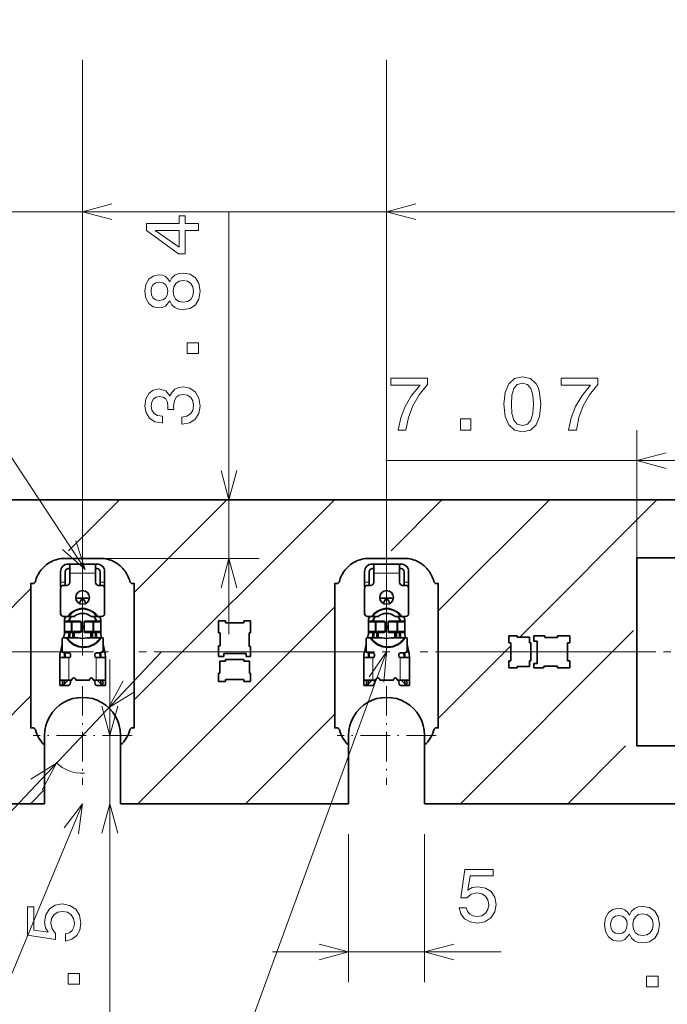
# Model space of a CAD drawing. Extents: x 0 to 420, y 0 to 297.
# Tile 6 of 30: x 126 to 168, y 125 to 190. Entities that reach past the tile are written whole.
import ezdxf

# ---------------------------------------------------------------- set-up
doc = ezdxf.new("R2010")
doc.units = 0
doc.linetypes.add('DASHDOT', pattern=[18.5, 12, -3, 0.5, -3])

msp = doc.modelspace()

# ---------------------------------------------------------------- linework, layer by layer
at = {"color": 7, "lineweight": 13}
for p, q in [((130, 148.25), (130, 187.475311)), ((150, 148.25), (150, 187.475311)), ((90, 177.475311), (208.5, 177.475311)), ((130, 177.475311), (208.5, 177.475311)), ((139.623322, 149.655716), (139.623322, 177.492508)), ((150, 177.475311), (208.5, 177.475311)), ((166.465881, 151.122223), (166.465881, 163.088425)), ((149.948059, 161.088425), (173.534119, 161.088425)), ((129.082123, 155.155716), (132.426407, 158.5)), ((133.401489, 145.332947), (146.568542, 158.5)), ((133.401489, 152.404007), (139.497467, 158.5)), ((150.295334, 155.155716), (153.639618, 158.5)), ((153.401489, 151.190811), (160.710678, 158.5)), ((158.756744, 149.475006), (167.781738, 158.5)), ((129.85672, 154.655716), (141.623322, 154.655716)), ((130.850006, 153.677994), (129.149994, 153.677994)), ((150.850006, 153.677994), (149.149994, 153.677994)), ((128.550003, 153.078003), (128.850006, 153.078003)), ((131.149994, 153.078003), (131.449997, 153.078003)), ((148.550003, 153.078003), (148.850006, 153.078003)), ((151.149994, 153.078003), (151.449997, 153.078003)), ((121.825699, 147.899292), (126.598518, 152.672104)), ((133.639618, 138.5), (146.598511, 151.458908)), ((129.263168, 150.528), (129.254486, 150.477997)), ((129.254486, 150.477997), (129.254486, 149.828003)), ((129.320633, 150.477997), (129.329315, 150.528)), ((129.320633, 149.828003), (129.320633, 150.477997)), ((129.83783, 150.528), (129.885651, 150.477997)), ((129.885651, 150.477997), (129.885651, 149.828003)), ((130.114349, 150.477997), (130.16217, 150.528)), ((130.114349, 149.828003), (130.114349, 150.477997)), ((130.670685, 150.528), (130.679367, 150.477997)), ((130.679367, 150.477997), (130.679367, 149.828003)), ((130.745514, 150.477997), (130.736832, 150.528)), ((130.745514, 149.828003), (130.745514, 150.477997)), ((149.263184, 150.528), (149.254486, 150.477997)), ((149.254486, 150.477997), (149.254486, 149.828003)), ((149.320648, 150.477997), (149.329315, 150.528)), ((149.320648, 149.828003), (149.320648, 150.477997)), ((149.83783, 150.528), (149.885651, 150.477997)), ((149.885651, 150.477997), (149.885651, 149.828003)), ((150.114349, 150.477997), (150.16217, 150.528)), ((150.114349, 149.828003), (150.114349, 150.477997)), ((150.670685, 150.528), (150.679352, 150.477997)), ((150.679352, 150.477997), (150.679352, 149.828003)), ((150.745514, 150.477997), (150.736816, 150.528)), ((150.745514, 149.828003), (150.745514, 150.477997)), ((129.254486, 149.828003), (129.263168, 149.778)), ((129.329315, 149.778), (129.320633, 149.828003)), ((129.885651, 149.828003), (129.83783, 149.778)), ((130.16217, 149.778), (130.114349, 149.828003)), ((130.679367, 149.828003), (130.670685, 149.778)), ((130.736832, 149.778), (130.745514, 149.828003)), ((149.254486, 149.828003), (149.263184, 149.778)), ((149.329315, 149.778), (149.320648, 149.828003)), ((149.885651, 149.828003), (149.83783, 149.778)), ((150.16217, 149.778), (150.114349, 149.828003)), ((150.679352, 149.828003), (150.670685, 149.778)), ((150.736816, 149.778), (150.745514, 149.828003)), ((154.852814, 138.5), (166.246841, 149.894028)), ((128.537125, 148.477997), (128.717712, 148.477997)), ((131.282288, 148.477997), (131.462875, 148.477997)), ((148.537125, 148.477997), (148.717712, 148.477997)), ((151.282288, 148.477997), (151.462875, 148.477997)), ((153.401489, 144.119736), (158.175003, 148.89325)), ((114.127579, 126.113846), (135.136734, 148.464798)), ((128.850006, 148.217621), (128.800018, 148.217621)), ((128.813126, 148.336929), (128.861908, 148.326096)), ((129.100006, 148.128006), (129.100006, 146.628006)), ((130.899994, 146.628006), (130.899994, 148.128006)), ((131.138092, 148.326096), (131.186874, 148.336929)), ((131.199982, 148.217621), (131.149994, 148.217621)), ((131.792511, 121.718987), (131.792511, 148)), ((148.850006, 148.217621), (148.800018, 148.217621)), ((148.81311, 148.336929), (148.861908, 148.326096)), ((149.100006, 148.128006), (149.100006, 146.628006)), ((150.899994, 146.628006), (150.899994, 148.128006)), ((151.138092, 148.326096), (151.18689, 148.336929)), ((151.199982, 148.217621), (151.149994, 148.217621)), ((129, 146.628006), (129, 146.598007)), ((131, 146.598007), (131, 146.628006)), ((149, 146.628006), (149, 146.598007)), ((151, 146.598007), (151, 146.628006)), ((128.5, 146.312057), (128.679993, 146.312057)), ((128.679993, 146.312057), (128.800003, 146.41571)), ((131.199997, 146.41571), (131.320007, 146.312057)), ((131.320007, 146.312057), (131.5, 146.312057)), ((148.5, 146.312057), (148.679993, 146.312057)), ((148.679993, 146.312057), (148.800003, 146.41571)), ((151.199997, 146.41571), (151.320007, 146.312057)), ((151.320007, 146.312057), (151.5, 146.312057)), ((119.497475, 138.5), (126.598518, 145.601044)), ((140.710678, 138.5), (146.598511, 144.387833)), ((161.923889, 138.5), (165.725525, 142.301651)), ((126.568542, 138.5), (127.500031, 139.431488)), ((147.5, 136.5), (147.5, 126.738785)), ((152.5, 136.5), (152.5, 126.738785)), ((142.5, 128.738785), (157.540222, 128.738785))]:
    msp.add_line(p, q, dxfattribs=at)
at = {"color": 7, "lineweight": 35}
for p, q in [((267.5, 158.5), (70.173004, 158.5)), ((128.807281, 154.655716), (131.192719, 154.655716)), ((148.807281, 154.655716), (151.192719, 154.655716)), ((166.465881, 154.698349), (173.534119, 154.698349)), ((166.465881, 142.301651), (166.465881, 154.698349)), ((128.550003, 153.778), (128.550003, 153.078003)), ((128.850006, 153.078003), (128.850006, 153.778)), ((129.149994, 154.278), (129.050003, 154.278)), ((129.149994, 153.977997), (129.050003, 153.977997)), ((129.149994, 154.278), (130.850006, 154.278)), ((129.149994, 153.677994), (129.149994, 154.278)), ((129.149994, 153.677994), (129.149994, 153.078003)), ((130.949997, 154.278), (130.850006, 154.278)), ((130.850006, 153.677994), (130.850006, 154.278)), ((130.949997, 153.977997), (130.850006, 153.977997)), ((130.850006, 153.078003), (130.850006, 153.677994)), ((131.149994, 153.778), (131.149994, 153.078003)), ((131.449997, 153.078003), (131.449997, 153.778)), ((148.550003, 153.778), (148.550003, 153.078003)), ((148.850006, 153.078003), (148.850006, 153.778)), ((149.149994, 154.278), (149.050003, 154.278)), ((149.149994, 153.977997), (149.050003, 153.977997)), ((149.149994, 154.278), (150.850006, 154.278)), ((149.149994, 153.677994), (149.149994, 154.278)), ((149.149994, 153.677994), (149.149994, 153.078003)), ((150.949997, 154.278), (150.850006, 154.278)), ((150.850006, 153.677994), (150.850006, 154.278)), ((150.949997, 153.977997), (150.850006, 153.977997)), ((150.850006, 153.078003), (150.850006, 153.677994)), ((151.149994, 153.778), (151.149994, 153.078003)), ((151.449997, 153.078003), (151.449997, 153.778)), ((126.598518, 143.479523), (126.598518, 153.020477)), ((128.550003, 152.778), (128.550003, 153.078003)), ((128.850006, 153.078003), (128.850006, 152.877274)), ((131.149994, 152.877274), (131.149994, 153.078003)), ((131.449997, 153.078003), (131.449997, 152.778)), ((133.401489, 153.020477), (133.401489, 143.479523)), ((146.598511, 153.020477), (146.598511, 143.479523)), ((148.550003, 152.778), (148.550003, 153.078003)), ((148.850006, 153.078003), (148.850006, 152.877274)), ((151.149994, 152.877274), (151.149994, 153.078003)), ((151.449997, 153.078003), (151.449997, 152.778)), ((153.401489, 143.479523), (153.401489, 153.020477)), ((128.576797, 152.778), (128.550003, 152.778)), ((128.550003, 151.028), (128.550003, 152.677994)), ((128.75, 152.878006), (128.949997, 152.878006)), ((131.050003, 152.878006), (131.25, 152.878006)), ((131.449997, 152.778), (131.423203, 152.778)), ((131.449997, 152.677994), (131.449997, 151.028)), ((148.576797, 152.778), (148.550003, 152.778)), ((148.550003, 151.028), (148.550003, 152.677994)), ((148.75, 152.878006), (148.949997, 152.878006)), ((151.050003, 152.878006), (151.25, 152.878006)), ((151.449997, 152.778), (151.423203, 152.778)), ((151.449997, 152.677994), (151.449997, 151.028)), ((129.571625, 151.940186), (129.624603, 152.028)), ((129.975006, 152.028), (129.624603, 152.028)), ((129.975006, 152.028), (129.771301, 151.690445)), ((130.228699, 151.690445), (130.024994, 152.028)), ((130.375397, 152.028), (130.024994, 152.028)), ((130.375397, 152.028), (130.428375, 151.940186)), ((149.571625, 151.940186), (149.624603, 152.028)), ((149.975006, 152.028), (149.624603, 152.028)), ((149.975006, 152.028), (149.771301, 151.690445)), ((150.228699, 151.690445), (150.024994, 152.028)), ((150.375397, 152.028), (150.024994, 152.028)), ((150.375397, 152.028), (150.428375, 151.940186)), ((129.028656, 150.828003), (128.75, 150.828003)), ((128.850006, 150.528), (128.799988, 150.477997)), ((128.799988, 150.477997), (129.254486, 150.477997)), ((128.799988, 149.828003), (128.799988, 150.477997)), ((128.800003, 150.550171), (128.800003, 150.477997)), ((128.850006, 150.528), (129.263168, 150.528)), ((128.857529, 150.756836), (128.900467, 150.828003)), ((129.087769, 150.828003), (129.028656, 150.828003)), ((129.087769, 150.828003), (129.434311, 150.828003)), ((129.100006, 150.528), (129.100006, 150.550171)), ((129.250854, 150.828003), (129.11438, 150.601837)), ((129.149994, 150.528), (129.149994, 150.660858)), ((129.320633, 150.477997), (129.254486, 150.477997)), ((129.329315, 150.528), (129.263168, 150.528)), ((129.320633, 150.477997), (129.407471, 150.477997)), ((129.329315, 150.528), (129.407471, 150.528)), ((129.407471, 150.528), (129.83783, 150.528)), ((129.407471, 150.477997), (129.885651, 150.477997)), ((129.867188, 150.528), (129.83783, 150.528)), ((129.900391, 150.477997), (129.867188, 150.528)), ((129.900391, 150.477997), (129.885651, 150.477997)), ((129.900391, 149.828003), (129.900391, 150.477997)), ((130.132812, 150.528), (130.099609, 150.477997)), ((130.114349, 150.477997), (130.099609, 150.477997)), ((130.099609, 150.477997), (130.099609, 149.828003)), ((130.114349, 150.477997), (130.592529, 150.477997)), ((130.16217, 150.528), (130.132812, 150.528)), ((130.16217, 150.528), (130.592529, 150.528)), ((130.565689, 150.828003), (130.931671, 150.828003)), ((130.592529, 150.528), (130.670685, 150.528)), ((130.592529, 150.477997), (130.679367, 150.477997)), ((130.736832, 150.528), (130.670685, 150.528)), ((130.745514, 150.477997), (130.679367, 150.477997)), ((130.736832, 150.528), (131.149994, 150.528)), ((130.745514, 150.477997), (131.200012, 150.477997)), ((130.88562, 150.601837), (130.749146, 150.828003)), ((130.850006, 150.660858), (130.850006, 150.528)), ((130.899994, 150.550171), (130.899994, 150.528)), ((130.931671, 150.828003), (130.990799, 150.828003)), ((131.25, 150.828003), (130.990799, 150.828003)), ((131.099533, 150.828003), (131.142471, 150.756836)), ((131.149994, 150.528), (131.200012, 150.477997)), ((131.199997, 150.477997), (131.199997, 150.550171)), ((131.200012, 149.828003), (131.200012, 150.477997)), ((131.25, 150.828003), (131.274628, 150.828003)), ((139.399994, 150.550003), (138.949997, 150.550003)), ((138.949997, 150.550003), (138.949997, 149.75)), ((139.399994, 150.410004), (139.399994, 150.550003)), ((141.050003, 150.550003), (140.600006, 150.550003)), ((140.600006, 150.550003), (140.600006, 150.410004)), ((141.050003, 149.75), (141.050003, 150.550003)), ((149.028656, 150.828003), (148.75, 150.828003)), ((148.850006, 150.528), (148.799988, 150.477997)), ((148.799988, 150.477997), (149.254486, 150.477997)), ((148.799988, 149.828003), (148.799988, 150.477997)), ((148.800003, 150.550171), (148.800003, 150.477997)), ((148.850006, 150.528), (149.263184, 150.528)), ((148.857529, 150.756836), (148.900482, 150.828003)), ((149.087769, 150.828003), (149.028656, 150.828003)), ((149.087769, 150.828003), (149.434311, 150.828003)), ((149.100006, 150.528), (149.100006, 150.550171)), ((149.250854, 150.828003), (149.11438, 150.601837)), ((149.149994, 150.528), (149.149994, 150.660858)), ((149.320648, 150.477997), (149.254486, 150.477997)), ((149.329315, 150.528), (149.263184, 150.528)), ((149.320648, 150.477997), (149.407471, 150.477997)), ((149.329315, 150.528), (149.407471, 150.528)), ((149.407471, 150.528), (149.83783, 150.528)), ((149.407471, 150.477997), (149.885651, 150.477997)), ((149.867188, 150.528), (149.83783, 150.528)), ((149.900391, 150.477997), (149.867188, 150.528)), ((149.900391, 150.477997), (149.885651, 150.477997)), ((149.900391, 149.828003), (149.900391, 150.477997)), ((150.132812, 150.528), (150.099609, 150.477997)), ((150.114349, 150.477997), (150.099609, 150.477997)), ((150.099609, 150.477997), (150.099609, 149.828003)), ((150.114349, 150.477997), (150.592529, 150.477997)), ((150.16217, 150.528), (150.132812, 150.528)), ((150.16217, 150.528), (150.592529, 150.528)), ((150.565689, 150.828003), (150.931671, 150.828003)), ((150.592529, 150.528), (150.670685, 150.528)), ((150.592529, 150.477997), (150.679352, 150.477997)), ((150.736816, 150.528), (150.670685, 150.528)), ((150.745514, 150.477997), (150.679352, 150.477997)), ((150.736816, 150.528), (151.149994, 150.528)), ((150.745514, 150.477997), (151.200012, 150.477997)), ((150.88562, 150.601837), (150.749146, 150.828003)), ((150.850006, 150.660858), (150.850006, 150.528)), ((150.899994, 150.550171), (150.899994, 150.528)), ((150.931671, 150.828003), (150.990799, 150.828003)), ((151.25, 150.828003), (150.990799, 150.828003)), ((151.099518, 150.828003), (151.142471, 150.756836)), ((151.149994, 150.528), (151.200012, 150.477997)), ((151.199997, 150.477997), (151.199997, 150.550171)), ((151.200012, 149.828003), (151.200012, 150.477997)), ((151.25, 150.828003), (151.274628, 150.828003)), ((129.254486, 149.828003), (128.799988, 149.828003)), ((128.850006, 149.778), (128.799988, 149.828003)), ((128.800003, 149.828003), (128.800003, 149.693863)), ((129.263168, 149.778), (128.850006, 149.778)), ((129.100006, 149.693863), (129.100006, 149.778)), ((129.149994, 149.428009), (129.149994, 149.778)), ((129.254486, 149.828003), (129.320633, 149.828003)), ((129.263168, 149.778), (129.329315, 149.778)), ((129.407471, 149.828003), (129.320633, 149.828003)), ((129.407471, 149.778), (129.329315, 149.778)), ((129.350006, 149.428009), (129.350006, 149.778)), ((129.885651, 149.828003), (129.407471, 149.828003)), ((129.83783, 149.778), (129.407471, 149.778)), ((129.449997, 149.778), (129.449997, 149.428009)), ((129.867188, 149.778), (129.83783, 149.778)), ((129.900391, 149.828003), (129.867188, 149.778)), ((129.885651, 149.828003), (129.900391, 149.828003)), ((129.900391, 150.177994), (130.099609, 150.177994)), ((130.099609, 150.078003), (129.900391, 150.078003)), ((130.099609, 149.828003), (130.114349, 149.828003)), ((130.132812, 149.778), (130.099609, 149.828003)), ((130.592529, 149.828003), (130.114349, 149.828003)), ((130.16217, 149.778), (130.132812, 149.778)), ((130.592529, 149.778), (130.16217, 149.778)), ((130.550003, 149.428009), (130.550003, 149.778)), ((130.679367, 149.828003), (130.592529, 149.828003)), ((130.670685, 149.778), (130.592529, 149.778)), ((130.649994, 149.428009), (130.649994, 149.778)), ((130.670685, 149.778), (130.736832, 149.778)), ((130.679367, 149.828003), (130.745514, 149.828003)), ((131.149994, 149.778), (130.736832, 149.778)), ((131.200012, 149.828003), (130.745514, 149.828003)), ((130.850006, 149.778), (130.850006, 149.428009)), ((130.899994, 149.778), (130.899994, 149.693863)), ((131.149994, 149.778), (131.200012, 149.828003)), ((131.199997, 149.693863), (131.199997, 149.828003)), ((140.600006, 150.410004), (139.399994, 150.410004)), ((149.254486, 149.828003), (148.799988, 149.828003)), ((148.850006, 149.778), (148.799988, 149.828003)), ((148.800003, 149.828003), (148.800003, 149.693863)), ((149.263184, 149.778), (148.850006, 149.778)), ((149.100006, 149.693863), (149.100006, 149.778)), ((149.149994, 149.428009), (149.149994, 149.778)), ((149.254486, 149.828003), (149.320648, 149.828003)), ((149.263184, 149.778), (149.329315, 149.778)), ((149.407471, 149.828003), (149.320648, 149.828003)), ((149.407471, 149.778), (149.329315, 149.778)), ((149.350006, 149.428009), (149.350006, 149.778)), ((149.885651, 149.828003), (149.407471, 149.828003)), ((149.83783, 149.778), (149.407471, 149.778)), ((149.449997, 149.778), (149.449997, 149.428009)), ((149.867188, 149.778), (149.83783, 149.778)), ((149.900391, 149.828003), (149.867188, 149.778)), ((149.885651, 149.828003), (149.900391, 149.828003)), ((149.900391, 150.177994), (150.099609, 150.177994)), ((150.099609, 150.078003), (149.900391, 150.078003)), ((150.099609, 149.828003), (150.114349, 149.828003)), ((150.132812, 149.778), (150.099609, 149.828003)), ((150.592529, 149.828003), (150.114349, 149.828003)), ((150.16217, 149.778), (150.132812, 149.778)), ((150.592529, 149.778), (150.16217, 149.778)), ((150.550003, 149.428009), (150.550003, 149.778)), ((150.679352, 149.828003), (150.592529, 149.828003)), ((150.670685, 149.778), (150.592529, 149.778)), ((150.649994, 149.428009), (150.649994, 149.778)), ((150.670685, 149.778), (150.736816, 149.778)), ((150.679352, 149.828003), (150.745514, 149.828003)), ((151.149994, 149.778), (150.736816, 149.778)), ((151.200012, 149.828003), (150.745514, 149.828003)), ((150.850006, 149.778), (150.850006, 149.428009)), ((150.899994, 149.778), (150.899994, 149.693863)), ((151.149994, 149.778), (151.200012, 149.828003)), ((151.199997, 149.693863), (151.199997, 149.828003)), ((128.649994, 148.628006), (128.649994, 149.328003)), ((128.74823, 149.427979), (128.792847, 149.628784)), ((128.75, 149.427994), (128.916656, 149.427994)), ((128.975311, 149.427994), (128.916656, 149.427994)), ((128.975311, 149.427994), (129.704193, 149.427994)), ((129.085709, 149.563705), (129.055557, 149.427994)), ((130.295807, 149.427994), (131.176193, 149.427994)), ((130.944443, 149.427994), (130.914291, 149.563705)), ((131.176193, 149.427994), (131.234833, 149.427994)), ((131.207153, 149.628784), (131.25177, 149.427979)), ((131.234833, 149.427994), (131.25, 149.427994)), ((131.349915, 149.427994), (131.25, 149.427994)), ((131.350006, 149.328003), (131.350006, 148.628006)), ((138.949997, 149.75), (139.050003, 149.75)), ((139.050003, 149.75), (139.050003, 148.899994)), ((140.949997, 148.850006), (140.949997, 149.75)), ((140.949997, 149.75), (141.050003, 149.75)), ((148.649994, 148.628006), (148.649994, 149.328003)), ((148.74823, 149.427979), (148.792847, 149.628784)), ((148.75, 149.427994), (148.916656, 149.427994)), ((148.975311, 149.427994), (148.916656, 149.427994)), ((148.975311, 149.427994), (149.704193, 149.427994)), ((149.085709, 149.563705), (149.055557, 149.427994)), ((150.295807, 149.427994), (151.176193, 149.427994)), ((150.944443, 149.427994), (150.914291, 149.563705)), ((151.176193, 149.427994), (151.234833, 149.427994)), ((151.207153, 149.628784), (151.25177, 149.427979)), ((151.234833, 149.427994), (151.25, 149.427994)), ((151.349915, 149.427994), (151.25, 149.427994)), ((151.350006, 149.328003), (151.350006, 148.628006)), ((158.600006, 149.550003), (158.050003, 149.550003)), ((158.050003, 149.550003), (158.050003, 149.100006)), ((158.600006, 149.475006), (158.600006, 149.550003)), ((159.394989, 149.475006), (158.600006, 149.475006)), ((159.394989, 149.100006), (159.394989, 149.475006)), ((160.399994, 149.550003), (159.684998, 149.550003)), ((159.684998, 149.550003), (159.684998, 149.199997)), ((159.684998, 149.199997), (159.894989, 149.199997)), ((159.894989, 149.199997), (159.894989, 147.729996)), ((160.399994, 149.449997), (160.399994, 149.550003)), ((161.25, 149.449997), (160.399994, 149.449997)), ((162.050003, 149.550003), (161.25, 149.550003)), ((161.25, 149.550003), (161.25, 149.449997)), ((162.050003, 149.100006), (162.050003, 149.550003)), ((128.521423, 148.407379), (128.537125, 148.477997)), ((128.537125, 148.477997), (128.649994, 148.985931)), ((131.350006, 148.985931), (131.462875, 148.477997)), ((131.462875, 148.477997), (131.478577, 148.407379)), ((139.050003, 148.899994), (138.949997, 148.899994)), ((138.949997, 148.899994), (138.949997, 148.184998)), ((141.050003, 148.850006), (140.949997, 148.850006)), ((141.050003, 148.184998), (141.050003, 148.850006)), ((148.521423, 148.407379), (148.537125, 148.477997)), ((148.537125, 148.477997), (148.649994, 148.985931)), ((151.350006, 148.985931), (151.462875, 148.477997)), ((151.462875, 148.477997), (151.478577, 148.407379)), ((158.050003, 149.100006), (158.175003, 149.100006)), ((158.175003, 149.100006), (158.175003, 147.899994)), ((159.494995, 149.100006), (159.394989, 149.100006)), ((159.494995, 147.899994), (159.494995, 149.100006)), ((161.910004, 147.899994), (161.910004, 149.100006)), ((161.910004, 149.100006), (162.050003, 149.100006)), ((128.5, 148.212143), (128.5, 148.190765)), ((128.5, 146.628006), (128.5, 148.190765)), ((128.534317, 148.128006), (129.100006, 148.128006)), ((128.800003, 148.190765), (128.800003, 148.212143)), ((128.83345, 148.428528), (128.814285, 148.3423)), ((129.100006, 148.427994), (128.850006, 148.427994)), ((128.850006, 148.217621), (128.850006, 148.128006)), ((128.884552, 148.427994), (128.861908, 148.326096)), ((129.199997, 148.227997), (129.199997, 148.328003)), ((130.800003, 148.328003), (130.800003, 148.227997)), ((131.149994, 148.427994), (130.899994, 148.427994)), ((130.899994, 148.128006), (131.465683, 148.128006)), ((131.138092, 148.326096), (131.115448, 148.427994)), ((131.149994, 148.129745), (131.149994, 148.217621)), ((131.16655, 148.428528), (131.185715, 148.3423)), ((131.199997, 148.212143), (131.199997, 148.190765)), ((131.5, 148.190765), (131.5, 148.212143)), ((131.5, 148.190765), (131.5, 146.628006)), ((138.949997, 148.184998), (139.300003, 148.184998)), ((139.399994, 147.895004), (139.024994, 147.895004)), ((139.024994, 147.895004), (139.024994, 147.100006)), ((139.300003, 148.395004), (140.770004, 148.395004)), ((139.300003, 148.184998), (139.300003, 148.395004)), ((140.600006, 147.994995), (139.399994, 147.994995)), ((139.399994, 147.994995), (139.399994, 147.895004)), ((140.600006, 147.895004), (140.600006, 147.994995)), ((140.975006, 147.895004), (140.600006, 147.895004)), ((140.770004, 148.395004), (140.770004, 148.184998)), ((140.770004, 148.184998), (141.050003, 148.184998)), ((140.975006, 147.100006), (140.975006, 147.895004)), ((148.5, 148.212143), (148.5, 148.190765)), ((148.5, 146.628006), (148.5, 148.190765)), ((148.534317, 148.128006), (149.100006, 148.128006)), ((148.800003, 148.190765), (148.800003, 148.212143)), ((148.83345, 148.428528), (148.814285, 148.3423)), ((149.100006, 148.427994), (148.850006, 148.427994)), ((148.850006, 148.217621), (148.850006, 148.128006)), ((148.884552, 148.427994), (148.861908, 148.326096)), ((149.199997, 148.227997), (149.199997, 148.328003)), ((150.800003, 148.328003), (150.800003, 148.227997)), ((151.149994, 148.427994), (150.899994, 148.427994)), ((150.899994, 148.128006), (151.465683, 148.128006)), ((151.138092, 148.326096), (151.115448, 148.427994)), ((151.149994, 148.129745), (151.149994, 148.217621)), ((151.16655, 148.428528), (151.185715, 148.3423)), ((151.199997, 148.212143), (151.199997, 148.190765)), ((151.5, 148.190765), (151.5, 148.212143)), ((151.5, 148.190765), (151.5, 146.628006)), ((158.175003, 147.899994), (158.050003, 147.899994)), ((158.050003, 147.899994), (158.050003, 147.449997)), ((159.394989, 147.524994), (159.394989, 147.899994)), ((159.394989, 147.899994), (159.494995, 147.899994)), ((162.050003, 147.899994), (161.910004, 147.899994)), ((162.050003, 147.449997), (162.050003, 147.899994)), ((158.050003, 147.449997), (158.600006, 147.449997)), ((158.600006, 147.449997), (158.600006, 147.524994)), ((158.600006, 147.524994), (159.394989, 147.524994)), ((159.894989, 147.729996), (159.684998, 147.729996)), ((159.684998, 147.729996), (159.684998, 147.449997)), ((159.684998, 147.449997), (160.350006, 147.449997)), ((160.350006, 147.449997), (160.350006, 147.550003)), ((160.350006, 147.550003), (161.25, 147.550003)), ((161.25, 147.550003), (161.25, 147.449997)), ((161.25, 147.449997), (162.050003, 147.449997)), ((128.5, 146.628006), (128.5, 146.312057)), ((129.100006, 146.628006), (128.5, 146.628006)), ((128.679993, 146.312057), (128.679993, 146.628006)), ((128.800003, 146.41571), (128.800003, 146.628006)), ((129, 146.598007), (128.800003, 146.397995)), ((129.100006, 146.628006), (129.300003, 146.628006)), ((129.199997, 146.628006), (129.199997, 146.477997)), ((129.300003, 146.653), (129.300003, 146.628006)), ((129.550003, 146.628006), (129.550003, 146.653)), ((129.550003, 146.628006), (130.449997, 146.628006)), ((130.449997, 146.653), (130.449997, 146.628006)), ((130.699997, 146.628006), (130.699997, 146.653)), ((130.699997, 146.628006), (130.899994, 146.628006)), ((130.800003, 146.477997), (130.800003, 146.628006)), ((131.5, 146.628006), (130.899994, 146.628006)), ((131, 146.598007), (131.199997, 146.397995)), ((131.199997, 146.628006), (131.199997, 146.41571)), ((131.320007, 146.628006), (131.320007, 146.312057)), ((131.5, 146.312057), (131.5, 146.628006)), ((139.024994, 147.100006), (138.949997, 147.100006)), ((138.949997, 147.100006), (138.949997, 146.550003)), ((138.949997, 146.550003), (139.399994, 146.550003)), ((139.399994, 146.550003), (139.399994, 146.675003)), ((139.399994, 146.675003), (140.600006, 146.675003)), ((140.600006, 146.675003), (140.600006, 146.550003)), ((140.600006, 146.550003), (141.050003, 146.550003)), ((141.050003, 147.100006), (140.975006, 147.100006)), ((141.050003, 146.550003), (141.050003, 147.100006)), ((148.5, 146.628006), (148.5, 146.312057)), ((149.100006, 146.628006), (148.5, 146.628006)), ((148.679993, 146.312057), (148.679993, 146.628006)), ((148.800003, 146.41571), (148.800003, 146.628006)), ((149, 146.598007), (148.800003, 146.397995)), ((149.100006, 146.628006), (149.300003, 146.628006)), ((149.199997, 146.628006), (149.199997, 146.477997)), ((149.300003, 146.653), (149.300003, 146.628006)), ((149.550003, 146.628006), (149.550003, 146.653)), ((149.550003, 146.628006), (150.449997, 146.628006)), ((150.449997, 146.653), (150.449997, 146.628006)), ((150.699997, 146.628006), (150.699997, 146.653)), ((150.699997, 146.628006), (150.899994, 146.628006)), ((150.800003, 146.477997), (150.800003, 146.628006)), ((151.5, 146.628006), (150.899994, 146.628006)), ((151, 146.598007), (151.199997, 146.397995)), ((151.199997, 146.628006), (151.199997, 146.41571)), ((151.320007, 146.628006), (151.320007, 146.312057)), ((151.5, 146.312057), (151.5, 146.628006)), ((128.5, 146.278), (128.5, 146.312057)), ((128.679993, 146.278), (128.5, 146.278)), ((128.800003, 146.397995), (128.679993, 146.278)), ((128.679993, 146.312057), (128.679993, 146.278)), ((128.679993, 146.278), (129, 146.278)), ((128.800003, 146.41571), (128.800003, 146.397995)), ((131, 146.278), (131.320007, 146.278)), ((131.199997, 146.397995), (131.199997, 146.41571)), ((131.320007, 146.278), (131.199997, 146.397995)), ((131.320007, 146.278), (131.320007, 146.312057)), ((131.5, 146.278), (131.320007, 146.278)), ((131.5, 146.312057), (131.5, 146.278)), ((148.5, 146.278), (148.5, 146.312057)), ((148.679993, 146.278), (148.5, 146.278)), ((148.800003, 146.397995), (148.679993, 146.278)), ((148.679993, 146.312057), (148.679993, 146.278)), ((148.679993, 146.278), (149, 146.278)), ((148.800003, 146.41571), (148.800003, 146.397995)), ((151, 146.278), (151.320007, 146.278)), ((151.199997, 146.397995), (151.199997, 146.41571)), ((151.320007, 146.278), (151.199997, 146.397995)), ((151.320007, 146.278), (151.320007, 146.312057)), ((151.5, 146.278), (151.320007, 146.278)), ((151.5, 146.312057), (151.5, 146.278)), ((127.5, 142.368286), (127.5, 143)), ((132.5, 143), (132.5, 142.368286)), ((147.5, 142.368286), (147.5, 143)), ((152.5, 143), (152.5, 142.368286)), ((127.5, 142.368286), (127.5, 138.5)), ((132.5, 138.5), (132.5, 142.368286)), ((147.5, 142.368286), (147.5, 138.5)), ((152.5, 138.5), (152.5, 142.368286)), ((166.465881, 142.301651), (173.534119, 142.301651)), ((127.5, 138.5), (70.173004, 138.5)), ((132.5, 138.5), (147.5, 138.5)), ((152.5, 138.5), (349.826996, 138.5))]:
    msp.add_line(p, q, dxfattribs=at)
at = {"color": 7, "linetype": 'DASHDOT', "lineweight": 13}
for p, q in [((42.2076, 148.5), (377.792389, 148.5)), ((44.7076, 148.5), (375.292389, 148.5))]:
    msp.add_line(p, q, dxfattribs=at)
at = {"color": 7, "linetype": 'DASHDOT', "lineweight": 13, "ltscale": 0.1625}
for p, q in [((130, 146.25), (130, 139.75)), ((150, 146.25), (150, 139.75)), ((133.25, 143), (126.75, 143)), ((153.25, 143), (146.75, 143))]:
    msp.add_line(p, q, dxfattribs=at)
at = {"color": 7, "lineweight": 13}
for points in [[(130.177887, 153.912491), (95.529541, 206.685913), (180.502167, 206.685913)], [(131.931854, 177.99295), (130, 177.475311), (131.931854, 176.957672)], [(151.931854, 177.99295), (150, 177.475311), (151.931854, 176.957672)], [(168.397736, 161.606064), (166.465881, 161.088425), (168.397736, 160.570786)], [(139.105682, 160.431854), (139.623322, 158.5), (140.140961, 160.431854)], [(128.684921, 155.243286), (130.177887, 153.912491), (129.550339, 155.811493)], [(140.140961, 152.723877), (139.623322, 154.655716), (139.105682, 152.723877)], [(150, 148.5), (132.09552, 99.463448), (56.230972, 99.463448)], [(149.823654, 146.507782), (150, 148.5), (148.851181, 146.862869)], [(132.658188, 146.583755), (131.71225, 144.821594), (133.412537, 145.874695)], [(131.274872, 144.931854), (131.792511, 143), (132.31015, 144.931854)], [(127.341812, 139.416245), (128.28775, 141.178406), (126.587463, 140.125305)], [(130, 138.5), (120.735573, 116.279442), (63.087166, 116.279442)], [(129.734344, 136.517715), (130, 138.5), (128.778809, 136.916122)], [(132.31015, 136.568146), (131.792511, 138.5), (131.274872, 136.568146)], [(145.568146, 128.221146), (147.5, 128.738785), (145.568146, 129.256424)], [(154.431854, 129.256424), (152.5, 128.738785), (154.431854, 128.221146)]]:
    msp.add_lwpolyline(points, dxfattribs=at)
for points in [[(137.623322, 176.251877), (137.623322, 176.705765), (136.75589, 176.705765), (136.75589, 177.205048), (136.352432, 177.205048), (136.352432, 176.705765), (134.198975, 176.705765), (134.198975, 176.246841), (136.312073, 174.713699), (136.75589, 174.713699), (136.75589, 176.251877)], [(136.352432, 175.137329), (134.783981, 176.251877), (136.352432, 176.251877)], [(135.737152, 171.613113), (135.878357, 171.355911), (136.075043, 171.179398), (136.322174, 171.068451), (136.61972, 171.033142), (137.068573, 171.113846), (137.41655, 171.345825), (137.638458, 171.724075), (137.724182, 172.23848), (137.638458, 172.747849), (137.41655, 173.126083), (137.068573, 173.358078), (136.61972, 173.443817), (136.322174, 173.403473), (136.075043, 173.297562), (135.878357, 173.115997), (135.737152, 172.863846), (135.616119, 173.065567), (135.449692, 173.206787), (135.247955, 173.292511), (135.000839, 173.322769), (134.642776, 173.242081), (134.355316, 173.030273), (134.168701, 172.687332), (134.098114, 172.23848), (134.168701, 171.784592), (134.355316, 171.44165), (134.642776, 171.224792), (135.000839, 171.149139), (135.247955, 171.174362), (135.449692, 171.260101)], [(135.041183, 171.62825), (134.81929, 171.668594), (134.647812, 171.789627), (134.541901, 171.981277), (134.501556, 172.23848), (134.541901, 172.490646), (134.647812, 172.682281), (134.81929, 172.803314), (135.041183, 172.848709), (135.268127, 172.803314), (135.444641, 172.682281), (135.560638, 172.490646), (135.595947, 172.23848), (135.555603, 171.981277), (135.444641, 171.789627), (135.268127, 171.668594)], [(136.609634, 171.517303), (136.342346, 171.562683), (136.14061, 171.708939), (136.009491, 171.935883), (135.964096, 172.23848), (136.009491, 172.536026), (136.14061, 172.76297), (136.342346, 172.909225), (136.609634, 172.959656), (136.897095, 172.909225), (137.113953, 172.76297), (137.255157, 172.536026), (137.300552, 172.23848), (137.255157, 171.935883), (137.113953, 171.708939), (136.897095, 171.562683)], [(137.623322, 168.15448), (137.623322, 168.850433), (136.871887, 168.850433), (136.871887, 168.15448)], [(150.765045, 163.088425), (151.274414, 163.088425), (151.440857, 163.920563), (151.733353, 164.69722), (152.146896, 165.418396), (152.686523, 166.094193), (152.686523, 166.512772), (150.28595, 166.512772), (150.28595, 166.053848), (152.202377, 166.053848), (151.647614, 165.373001), (151.229034, 164.661911), (150.936523, 163.905426)], [(157.722687, 164.79808), (157.79834, 164.006287), (158.03537, 163.441452), (158.413605, 163.098511), (158.93811, 162.987564), (159.45755, 163.098511), (159.8358, 163.441452), (160.067795, 164.006287), (160.148483, 164.79808), (160.067795, 165.584824), (159.97197, 165.897507), (159.8358, 166.154709), (159.45755, 166.49765), (158.93811, 166.613647), (158.413605, 166.49765), (158.03537, 166.149658), (157.79834, 165.584824)], [(158.206848, 164.79808), (158.247192, 165.40831), (158.37326, 165.847076), (158.60022, 166.104279), (158.93811, 166.195053), (159.270966, 166.104279), (159.49791, 165.847076), (159.623993, 165.40831), (159.664337, 164.79808), (159.623993, 164.1828), (159.49791, 163.744049), (159.270966, 163.486847), (158.93811, 163.401108), (158.60022, 163.486847), (158.37326, 163.744049), (158.247192, 164.1828)], [(161.973114, 163.088425), (162.482483, 163.088425), (162.648926, 163.920563), (162.941422, 164.69722), (163.354965, 165.418396), (163.894592, 166.094193), (163.894592, 166.512772), (161.494019, 166.512772), (161.494019, 166.053848), (163.410446, 166.053848), (162.855682, 165.373001), (162.437103, 164.661911), (162.144592, 163.905426)], [(136.523895, 163.495544), (136.559204, 163.495544), (137.04335, 163.576233), (137.406464, 163.813263), (137.638458, 164.186462), (137.724182, 164.680695), (137.638458, 165.2052), (137.41655, 165.598572), (137.063522, 165.850723), (136.609634, 165.941498), (136.312073, 165.901154), (136.070007, 165.790207), (135.883408, 165.608658), (135.747238, 165.366577), (135.474915, 165.694382), (135.041183, 165.810379), (134.647812, 165.734741), (134.350266, 165.517883), (134.163666, 165.164856), (134.098114, 164.680695), (134.178802, 164.226807), (134.400696, 163.87883), (134.753723, 163.651886), (135.222748, 163.576233), (135.258057, 163.576233), (135.258057, 164.025085), (134.935272, 164.06543), (134.703293, 164.196548), (134.562073, 164.408371), (134.511658, 164.705917), (134.552002, 164.96817), (134.657898, 165.159805), (134.829376, 165.275803), (135.061371, 165.321198), (135.308472, 165.275803), (135.474915, 165.154755), (135.575775, 164.942947), (135.606033, 164.655487), (135.600983, 164.458801), (135.999405, 164.458801), (135.989319, 164.705917), (136.034698, 165.023636), (136.155746, 165.260666), (136.352432, 165.401886), (136.609634, 165.452316), (136.902145, 165.396835), (137.119003, 165.25058), (137.255157, 165.0186), (137.300552, 164.710953), (137.250122, 164.393234), (137.098831, 164.161255), (136.85675, 164.014999), (136.523895, 163.959518)], [(154.854095, 163.088425), (155.550079, 163.088425), (155.550079, 163.839859), (154.854095, 163.839859)], [(154.771484, 131.651611), (154.882446, 131.238068), (155.129562, 130.915298), (155.492676, 130.713562), (155.95665, 130.637924), (156.466019, 130.728699), (156.864441, 130.975815), (157.116592, 131.369186), (157.212418, 131.873505), (157.126678, 132.342529), (156.884613, 132.710693), (156.506363, 132.947723), (156.017181, 133.033447), (155.638931, 132.972931), (155.34642, 132.806503), (155.48764, 133.749588), (157.020782, 133.749588), (157.020782, 134.163132), (155.149734, 134.163132), (154.87236, 132.30722), (155.275818, 132.30722), (155.568329, 132.544266), (155.941528, 132.62999), (156.264282, 132.574524), (156.511414, 132.413132), (156.667755, 132.166016), (156.723221, 131.848297), (156.667755, 131.530579), (156.506363, 131.283447), (156.259247, 131.127106), (155.941528, 131.07164), (155.674225, 131.106934), (155.467468, 131.222931), (155.316162, 131.404495), (155.240509, 131.651611)], [(128.879684, 129.458328), (129.293228, 129.569275), (129.615997, 129.816391), (129.817719, 130.179504), (129.893372, 130.643478), (129.802597, 131.152847), (129.555481, 131.55127), (129.162109, 131.803421), (128.657776, 131.899246), (128.188766, 131.813507), (127.82061, 131.571442), (127.583572, 131.193192), (127.497841, 130.70401), (127.558365, 130.32576), (127.724792, 130.033249), (126.781708, 130.174469), (126.781708, 131.707611), (126.368164, 131.707611), (126.368164, 129.836563), (128.22406, 129.559189), (128.22406, 129.962646), (127.98703, 130.255157), (127.901306, 130.628357), (127.956772, 130.951126), (128.118164, 131.198242), (128.36528, 131.354584), (128.682999, 131.410049), (129.000732, 131.354584), (129.247833, 131.193192), (129.404175, 130.946075), (129.459656, 130.628357), (129.424347, 130.361069), (129.308365, 130.154297), (129.126801, 130.002991), (128.879684, 129.927338)], [(165.970184, 129.910858), (166.111389, 129.653656), (166.308075, 129.477142), (166.555206, 129.366196), (166.852753, 129.330887), (167.301605, 129.411591), (167.649582, 129.64357), (167.87149, 130.02182), (167.957214, 130.536224), (167.87149, 131.045593), (167.649582, 131.423828), (167.301605, 131.655823), (166.852753, 131.741562), (166.555206, 131.701202), (166.308075, 131.595306), (166.111389, 131.413742), (165.970184, 131.161591), (165.849152, 131.363312), (165.682724, 131.504517), (165.480988, 131.590256), (165.233871, 131.620514), (164.875809, 131.539825), (164.588348, 131.328003), (164.401733, 130.985077), (164.331146, 130.536224), (164.401733, 130.082336), (164.588348, 129.739395), (164.875809, 129.522537), (165.233871, 129.446884), (165.480988, 129.472107), (165.682724, 129.557831)], [(165.274231, 129.925995), (165.052322, 129.966339), (164.880859, 130.087372), (164.774933, 130.279022), (164.734589, 130.536224), (164.774933, 130.788391), (164.880859, 130.980026), (165.052322, 131.101074), (165.274231, 131.146454), (165.50116, 131.101074), (165.677673, 130.980026), (165.793671, 130.788391), (165.828979, 130.536224), (165.788635, 130.279022), (165.677673, 130.087372), (165.50116, 129.966339)], [(166.842667, 129.815048), (166.575378, 129.860428), (166.373642, 130.006683), (166.242523, 130.233627), (166.197128, 130.536224), (166.242523, 130.833771), (166.373642, 131.060715), (166.575378, 131.20697), (166.842667, 131.257401), (167.130127, 131.20697), (167.346985, 131.060715), (167.48819, 130.833771), (167.533585, 130.536224), (167.48819, 130.233627), (167.346985, 130.006683), (167.130127, 129.860428)], [(129.792511, 126.625038), (129.792511, 127.321007), (129.041077, 127.321007), (129.041077, 126.625038)], [(167.856354, 126.452217), (167.856354, 127.148186), (167.104919, 127.148186), (167.104919, 126.452217)]]:
    msp.add_lwpolyline(points, close=True, dxfattribs=at)
at = {"color": 7, "lineweight": 35}
for points in [[(126.890335, 153.140259), (126.917511, 153.231827), (126.95282, 153.332108), (126.993591, 153.431015), (127.039703, 153.528152), (127.091034, 153.623154), (127.147408, 153.715683), (127.208664, 153.805389), (127.282272, 153.901489), (127.36142, 153.993362), (127.445793, 154.080627), (127.535095, 154.162933), (127.628998, 154.239929), (127.727142, 154.311279), (127.829178, 154.376694), (127.934708, 154.435883), (128.037918, 154.486084), (128.1436, 154.530182), (128.251373, 154.567963), (128.36087, 154.599228), (128.471649, 154.623779), (128.583282, 154.641464), (128.695312, 154.652145), (128.807281, 154.655716)], [(131.192719, 154.655716), (131.304688, 154.652145), (131.416718, 154.641464), (131.528351, 154.623779), (131.63913, 154.599228), (131.748627, 154.567963), (131.8564, 154.530182), (131.962082, 154.486084), (132.065292, 154.435883), (132.170822, 154.376709), (132.272858, 154.311279), (132.371002, 154.239929), (132.464905, 154.162933), (132.554199, 154.080627), (132.63858, 153.993362), (132.717728, 153.901489), (132.791336, 153.805389), (132.8526, 153.715683), (132.908966, 153.623154), (132.960297, 153.528152), (133.006409, 153.431015), (133.04718, 153.332108), (133.082489, 153.231827), (133.109665, 153.140259)], [(146.890335, 153.140259), (146.917511, 153.231827), (146.95282, 153.332108), (146.993591, 153.431015), (147.039703, 153.528152), (147.091034, 153.623154), (147.1474, 153.715683), (147.208649, 153.805389), (147.282272, 153.901489), (147.36142, 153.993362), (147.445801, 154.080627), (147.535095, 154.162933), (147.628998, 154.239929), (147.727142, 154.311279), (147.829163, 154.376694), (147.934723, 154.435883), (148.037918, 154.486084), (148.1436, 154.530182), (148.251373, 154.567963), (148.36087, 154.599228), (148.471649, 154.623779), (148.583282, 154.641464), (148.695312, 154.652145), (148.807281, 154.655716)], [(151.192719, 154.655716), (151.304688, 154.652145), (151.416718, 154.641464), (151.528351, 154.623779), (151.63913, 154.599228), (151.748627, 154.567963), (151.8564, 154.530182), (151.962082, 154.486084), (152.065277, 154.435883), (152.170837, 154.376709), (152.272858, 154.311279), (152.371002, 154.239929), (152.464905, 154.162933), (152.554199, 154.080627), (152.63858, 153.993362), (152.717728, 153.901489), (152.791351, 153.805389), (152.8526, 153.715683), (152.908966, 153.623154), (152.960297, 153.528152), (153.006409, 153.431015), (153.04718, 153.332108), (153.082489, 153.231827), (153.109665, 153.140259)], [(128.534317, 148.128006), (128.526398, 148.12883), (128.519501, 148.131393), (128.513672, 148.135712), (128.508942, 148.141785), (128.502655, 148.15892), (128.50061, 148.173676), (128.5, 148.190765)], [(128.800003, 148.190765), (128.802567, 148.167328), (128.806046, 148.15741), (128.811172, 148.148895), (128.817993, 148.141922), (128.826492, 148.136505), (128.840576, 148.131485), (128.857346, 148.128799), (128.876389, 148.128006)], [(131.123611, 148.128006), (131.152695, 148.130127), (131.165085, 148.133148), (131.17894, 148.139679), (131.189178, 148.149277), (131.194138, 148.157684), (131.19751, 148.167496), (131.199997, 148.190765)], [(131.465683, 148.128006), (131.473572, 148.128815), (131.480453, 148.131332), (131.486267, 148.13559), (131.490997, 148.141602), (131.497314, 148.158615), (131.499374, 148.173447), (131.5, 148.190765)], [(148.534317, 148.128006), (148.526398, 148.12883), (148.519501, 148.131393), (148.513672, 148.135712), (148.508942, 148.141785), (148.502655, 148.15892), (148.50061, 148.173676), (148.5, 148.190765)], [(148.800003, 148.190765), (148.802567, 148.167328), (148.806046, 148.15741), (148.811172, 148.148895), (148.817993, 148.141922), (148.826492, 148.136505), (148.840576, 148.131485), (148.857346, 148.128799), (148.876404, 148.128006)], [(151.123596, 148.128006), (151.152695, 148.130127), (151.165085, 148.133148), (151.178955, 148.139679), (151.189178, 148.149277), (151.194153, 148.157684), (151.19751, 148.167496), (151.199997, 148.190765)], [(151.465683, 148.128006), (151.473572, 148.128815), (151.480438, 148.131332), (151.486267, 148.13559), (151.490997, 148.141602), (151.497314, 148.158615), (151.499359, 148.173447), (151.5, 148.190765)]]:
    msp.add_lwpolyline(points, dxfattribs=at)
for centre in [(130, 152.078003), (150, 152.078003)]:
    msp.add_circle(centre, 0.45, dxfattribs=at)
for centre, radius, start, end in [((129.050003, 153.778), 0.5, 90.000003, 180.000005), ((129.050003, 153.778), 0.2, 90.000003, 180.000005), ((130.949997, 153.778), 0.5, 0, 90.000003), ((130.949997, 153.778), 0.2, 0, 90.000003), ((149.050003, 153.778), 0.5, 90.000003, 180.000005), ((149.050003, 153.778), 0.2, 90.000003, 180.000005), ((150.949997, 153.778), 0.5, 0, 90.000003), ((150.949997, 153.778), 0.2, 0, 90.000003), ((126.698669, 153.191833), 0.198487, 239.696463, 344.937244), ((128.949997, 153.078003), 0.2, 269.999997, 0), ((131.050003, 153.078003), 0.2, 180.000005, 269.999997), ((133.301331, 153.191833), 0.198487, 195.062229, 300.3036), ((146.698669, 153.191833), 0.198487, 239.696408, 344.937765), ((148.949997, 153.078003), 0.2, 269.999997, 0), ((151.050003, 153.078003), 0.2, 180.000005, 269.999997), ((153.301331, 153.191833), 0.198487, 195.062229, 300.3036), ((128.75, 152.677994), 0.2, 90.000003, 180.000005), ((131.25, 152.677994), 0.2, 0, 90.000003), ((148.75, 152.677994), 0.2, 90.000003, 180.000005), ((151.25, 152.677994), 0.2, 0, 90.000003), ((130.00972, 150.227997), 1.1, 33.055732, 146.944266), ((150.009735, 150.227997), 1.1, 33.055732, 146.944266), ((128.75, 151.028), 0.2, 179.999995, 269.999997), ((129.199997, 150.550171), 0.4, 148.891184, 180.000005), ((129.199997, 150.550171), 0.1, 148.891198, 179.999991), ((130, 150.128006), 0.9, 51.057559, 128.942442), ((130.800003, 150.550171), 0.1, 0.000003, 31.108807), ((130.800003, 150.550171), 0.4, 0, 31.10881), ((131.25, 151.028), 0.2, 269.999997, 360), ((130.00972, 150.227997), 1.4, 25.376934, 25.442151), ((148.75, 151.028), 0.2, 179.999995, 269.999997), ((149.199997, 150.550171), 0.4, 148.891184, 180.000005), ((149.199997, 150.550171), 0.1, 148.891198, 179.999991), ((150, 150.128006), 0.9, 51.057559, 128.942442), ((150.800003, 150.550171), 0.1, 0.000003, 31.108807), ((150.800003, 150.550171), 0.4, 0, 31.10881), ((151.25, 151.028), 0.2, 269.999997, 360), ((150.009735, 150.227997), 1.4, 25.376934, 25.442151), ((128.75, 149.328003), 0.1, 90.000003, 180.000005), ((128.5, 149.693863), 0.3, 347.471191, 359.999999), ((130.075745, 150.120117), 1.3, 212.167454, 327.832541), ((128.5, 149.693863), 0.6, 347.471192, 360), ((130, 150.278), 0.9, 250.811865, 289.188137), ((131.5, 149.693863), 0.6, 179.999995, 192.528802), ((131.5, 149.693863), 0.3, 179.999995, 192.528802), ((131.25, 149.328003), 0.1, 0, 90.000003), ((130.075745, 150.120117), 1.450001, 329.764395, 331.489472), ((148.75, 149.328003), 0.1, 90.000003, 180.000005), ((148.5, 149.693863), 0.3, 347.471191, 359.999999), ((150.075745, 150.120117), 1.3, 212.167454, 327.832541), ((148.5, 149.693863), 0.6, 347.471192, 360), ((150, 150.278), 0.9, 250.811865, 289.188137), ((151.5, 149.693863), 0.6, 179.999995, 192.528802), ((151.5, 149.693863), 0.3, 179.999995, 192.528802), ((151.25, 149.328003), 0.1, 0, 90.000003), ((150.075745, 150.120117), 1.450001, 329.764395, 331.489472), ((128.850006, 148.628006), 0.2, 179.999995, 269.999997), ((131.149994, 148.628006), 0.2, 269.999997, 360), ((148.850006, 148.628006), 0.2, 179.999995, 269.999997), ((151.149994, 148.628006), 0.2, 269.999997, 360), ((129.399994, 148.212143), 0.9, 167.471198, 180.000005), ((129.399994, 148.212143), 0.6, 167.471198, 179.999995), ((129.350006, 148.217621), 0.5, 167.471198, 180.000005), ((129.100006, 148.328003), 0.1, 0, 90.000003), ((129.100006, 148.227997), 0.1, 269.999997, 360), ((130.899994, 148.328003), 0.1, 90.000003, 180.000005), ((130.899994, 148.227997), 0.1, 180.000005, 269.999997), ((130.649994, 148.217621), 0.5, 0, 12.528808), ((130.600006, 148.212143), 0.6, 360, 12.528808), ((130.600006, 148.212143), 0.9, 0, 12.528808), ((149.399994, 148.212143), 0.9, 167.471198, 180.000005), ((149.399994, 148.212143), 0.6, 167.471198, 179.999995), ((149.350006, 148.217621), 0.5, 167.471198, 180.000005), ((149.100006, 148.328003), 0.1, 0, 90.000003), ((149.100006, 148.227997), 0.1, 269.999997, 360), ((150.899994, 148.328003), 0.1, 90.000003, 180.000005), ((150.899994, 148.227997), 0.1, 180.000005, 269.999997), ((150.649994, 148.217621), 0.5, 0, 12.528808), ((150.600006, 148.212143), 0.6, 360, 12.528808), ((150.600006, 148.212143), 0.9, 0, 12.528808), ((129.425003, 146.653), 0.125, 0, 180.000005), ((130.574997, 146.653), 0.125, 0, 180.000005), ((149.425003, 146.653), 0.125, 0, 180.000005), ((150.574997, 146.653), 0.125, 0, 180.000005), ((129, 146.477997), 0.2, 269.999997, 360), ((131, 146.477997), 0.2, 180.000005, 269.999997), ((149, 146.477997), 0.2, 269.999997, 360), ((151, 146.477997), 0.2, 180.000005, 269.999997), ((130, 143), 2.5, 0, 180.000005), ((150, 143), 2.5, 0, 180.000005), ((126.698669, 143.308167), 0.198487, 15.062756, 120.303537), ((128.898865, 143.912643), 2.083511, 195.390815, 227.829829), ((131.101135, 143.912643), 2.083509, 312.170159, 344.609178), ((133.301331, 143.308167), 0.198487, 59.6964, 164.937771), ((146.698669, 143.308167), 0.198487, 15.062235, 120.303592), ((148.898865, 143.912643), 2.083511, 195.390856, 227.829829), ((151.101135, 143.912643), 2.083509, 312.170159, 344.609178), ((153.301331, 143.308167), 0.198487, 59.6964, 164.937771)]:
    msp.add_arc(centre, radius, start, end, dxfattribs=at)
at = {"color": 7, "lineweight": 13}
for centre, radius, start, end in [((130.00972, 150.227997), 1.15, 31.448981, 148.551014), ((150.009735, 150.227997), 1.15, 31.448981, 148.551014), ((130.075745, 150.120117), 1.35, 210.842329, 329.157676), ((150.075745, 150.120117), 1.35, 210.842329, 329.157676), ((130, 143), 2.5, 225.83663, 272.609102)]:
    msp.add_arc(centre, radius, start, end, dxfattribs=at)

doc.saveas('drawing.dxf')
